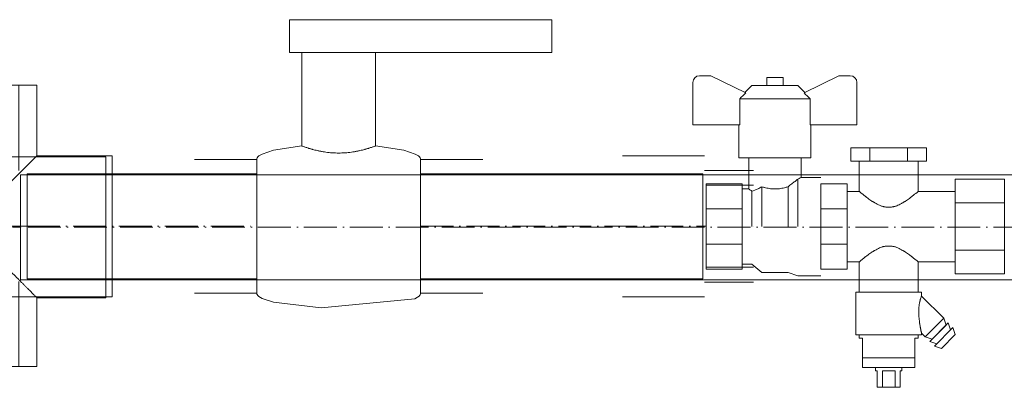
# Model space of a CAD drawing. Header units: metres. Extents: x -54598 to 1827199, y -329446 to -256744.
# Tile 205 of 256: x 149906 to 151108, y -268650 to -268201. Entities that reach past the tile are written whole.
import ezdxf

# ---------------------------------------------------------------- set-up
doc = ezdxf.new("R2010")
doc.units = ezdxf.units.M
doc.linetypes.add('ADSK_Осевая', pattern=[14, 10, -2, 0, -2])
for name, color, linetype, lineweight in [('M-EQPM', 7, 'Continuous', 20), ('P-PIPE', 7, 'Continuous', 20), ('P-PIPE-CNTR', 7, 'ADSK_Осевая', 20)]:
    doc.layers.add(name, color=color, linetype=linetype, lineweight=lineweight)

# ---------------------------------------------------------------- blocks, each defined once
blk = doc.blocks.new('Reflex_Fillsoft_II - Reflex Fillsoft II-543100-Разрез 4')
at = {"layer": 'M-EQPM', "color": 150}
for p, q in [((1585.57, 1146.19), (1582.07, 1146.19)), ((1596.17, 1140.95), (1585.57, 1146.19)), ((1602.57, 1145.69), (1602.57, 1143.19)), ((1602.57, 1145.69), (1607.57, 1145.69)), ((1607.57, 1145.69), (1602.57, 1145.69)), ((1607.57, 1143.19), (1607.57, 1145.69)), ((1624.57, 1146.19), (1613.96, 1140.95)), ((1628.07, 1146.19), (1624.57, 1146.19)), ((1580.07, 1144.19), (1580.07, 1131.19)), ((1598.07, 1143.19), (1595.94, 1141.07)), ((1598.07, 1143.19), (1612.07, 1143.19)), ((1612.07, 1143.19), (1598.07, 1143.19)), ((1602.57, 1143.19), (1607.57, 1143.19)), ((1607.57, 1143.19), (1602.57, 1143.19)), ((1614.19, 1141.07), (1612.07, 1143.19)), ((1630.07, 1131.19), (1630.07, 1144.19)), ((1594.35, 1139.19), (1615.78, 1139.19)), ((1594.35, 1139.19), (1594.35, 1131.19)), ((1594.35, 1131.19), (1594.35, 1139.19)), ((1615.78, 1139.19), (1594.35, 1139.19)), ((1615.78, 1131.19), (1615.78, 1139.19)), ((1615.78, 1139.19), (1615.78, 1131.19)), ((1580.07, 1131.19), (1594.35, 1131.19)), ((1594.07, 1131.19), (1594.07, 1121.19)), ((1594.35, 1131.19), (1594.07, 1131.19)), ((1594.07, 1131.19), (1594.35, 1131.19)), ((1616.07, 1131.19), (1615.78, 1131.19)), ((1615.78, 1131.19), (1616.07, 1131.19)), ((1615.78, 1131.19), (1630.07, 1131.19)), ((1616.07, 1121.19), (1616.07, 1131.19)), ((1628.25, 1124.19), (1634.02, 1124.19)), ((1628.25, 1120.19), (1628.25, 1124.19)), ((1634.02, 1124.19), (1645.57, 1124.19)), ((1634.02, 1120.19), (1634.02, 1124.19)), ((1634.02, 1120.19), (1634.02, 1124.19)), ((1645.57, 1124.19), (1651.34, 1124.19)), ((1645.57, 1120.19), (1645.57, 1124.19)), ((1645.57, 1120.19), (1645.57, 1124.19)), ((1651.34, 1124.19), (1651.34, 1120.19)), ((1616.07, 1121.19), (1594.07, 1121.19)), ((1594.07, 1121.19), (1616.07, 1121.19)), ((1597.07, 1121.19), (1597.07, 1111.69)), ((1597.07, 1121.19), (1613.07, 1121.19)), ((1613.07, 1121.19), (1597.07, 1121.19)), ((1613.07, 1115.19), (1613.07, 1121.19)), ((1634.02, 1120.19), (1628.25, 1120.19)), ((1630.8, 1120.19), (1630.8, 1110.94)), ((1648.8, 1120.19), (1630.8, 1120.19)), ((1630.8, 1120.19), (1648.8, 1120.19)), ((1645.57, 1120.19), (1634.02, 1120.19)), ((1651.34, 1120.19), (1645.57, 1120.19)), ((1648.8, 1110.94), (1648.8, 1120.19)), ((1612.07, 1100.19), (1612.07, 1114.68)), ((1612.07, 1114.68), (1612.07, 1100.19)), ((1619.07, 1115.19), (1613.07, 1115.19)), ((1660.07, 1107.41), (1660.07, 1114.62)), ((1660.07, 1114.62), (1675.07, 1114.62)), ((1675.07, 1114.62), (1675.07, 1107.41)), ((1584.07, 1105.58), (1584.07, 1113.19)), ((1595.07, 1113.19), (1584.07, 1113.19)), ((1595.07, 1113.19), (1595.07, 1105.58)), ((1597.07, 1111.69), (1595.07, 1111.69)), ((1601.07, 1112.36), (1601.07, 1100.19)), ((1601.07, 1100.19), (1601.07, 1112.36)), ((1609.07, 1100.19), (1609.07, 1112.36)), ((1609.07, 1112.36), (1609.07, 1100.19)), ((1619.07, 1105.58), (1619.07, 1113.19)), ((1627.07, 1113.19), (1619.07, 1113.19)), ((1627.07, 1113.19), (1627.07, 1105.58)), ((1598.07, 1111.02), (1598.07, 1100.19)), ((1598.07, 1100.19), (1598.07, 1111.02)), ((1630.8, 1110.94), (1627.07, 1110.94)), ((1660.07, 1110.94), (1648.8, 1110.94)), ((1584.07, 1094.81), (1584.07, 1105.58)), ((1584.07, 1105.58), (1595.07, 1105.58)), ((1595.07, 1105.58), (1584.07, 1105.58)), ((1595.07, 1105.58), (1595.07, 1094.81)), ((1619.07, 1094.81), (1619.07, 1105.58)), ((1619.07, 1105.58), (1627.07, 1105.58)), ((1627.07, 1105.58), (1619.07, 1105.58)), ((1627.07, 1105.58), (1627.07, 1094.81)), ((1660.07, 1092.97), (1660.07, 1107.41)), ((1675.07, 1107.41), (1660.07, 1107.41)), ((1675.07, 1107.41), (1660.07, 1107.41)), ((1675.07, 1107.41), (1675.07, 1092.97)), ((1595.07, 1100.19), (1595.07, 1100.19)), ((1595.07, 1100.19), (1595.07, 1100.19)), ((1598.07, 1100.19), (1598.07, 1100.19)), ((1601.07, 1100.19), (1601.07, 1100.19)), ((1609.07, 1100.19), (1609.07, 1100.19)), ((1612.07, 1100.19), (1612.07, 1100.19)), ((1619.07, 1100.19), (1619.07, 1100.19)), ((1619.07, 1100.19), (1619.07, 1100.19)), ((1627.07, 1100.19), (1627.07, 1100.19)), ((1627.07, 1100.19), (1627.07, 1100.19)), ((1660.07, 1100.19), (1660.07, 1100.19)), ((1660.07, 1100.19), (1660.07, 1100.19)), ((1675.07, 1100.19), (1675.07, 1100.19)), ((1675.07, 1100.19), (1675.07, 1100.19)), ((1584.07, 1087.19), (1584.07, 1094.81)), ((1595.07, 1094.81), (1584.07, 1094.81)), ((1595.07, 1094.81), (1584.07, 1094.81)), ((1595.07, 1094.81), (1595.07, 1087.19)), ((1619.07, 1087.19), (1619.07, 1094.81)), ((1627.07, 1094.81), (1619.07, 1094.81)), ((1627.07, 1094.81), (1619.07, 1094.81)), ((1627.07, 1094.81), (1627.07, 1087.19)), ((1660.07, 1085.76), (1660.07, 1092.97)), ((1675.07, 1092.97), (1660.07, 1092.97)), ((1675.07, 1092.97), (1660.07, 1092.97)), ((1675.07, 1092.97), (1675.07, 1085.76)), ((1595.07, 1088.69), (1598.07, 1088.69)), ((1598.07, 1088.69), (1601.07, 1086.19)), ((1627.07, 1089.44), (1630.8, 1089.44)), ((1630.8, 1089.44), (1630.8, 1080.19)), ((1648.8, 1080.19), (1648.8, 1089.44)), ((1648.8, 1089.44), (1660.07, 1089.44)), ((1595.07, 1087.19), (1584.07, 1087.19)), ((1601.07, 1086.19), (1609.07, 1086.19)), ((1609.07, 1086.19), (1612.07, 1085.19)), ((1612.07, 1085.19), (1619.07, 1085.19)), ((1627.07, 1087.19), (1619.07, 1087.19)), ((1675.07, 1085.76), (1660.07, 1085.76)), ((1629.8, 1080.19), (1629.8, 1067.19)), ((1629.8, 1080.19), (1649.8, 1080.19)), ((1649.8, 1080.19), (1629.8, 1080.19)), ((1630.8, 1080.19), (1648.8, 1080.19)), ((1648.8, 1080.19), (1630.8, 1080.19)), ((1649.8, 1079.02), (1649.8, 1080.19)), ((1656.56, 1072.25), (1649.8, 1079.02)), ((1650.91, 1066.6), (1656.56, 1072.25)), ((1656.56, 1072.25), (1650.91, 1066.6)), ((1652.32, 1065.18), (1657.98, 1070.84)), ((1657.98, 1070.84), (1652.32, 1065.18)), ((1653.03, 1065.89), (1657.27, 1070.13)), ((1657.27, 1070.13), (1653.03, 1065.89)), ((1657.27, 1070.13), (1656.56, 1072.25)), ((1658.68, 1068.72), (1657.98, 1070.84)), ((1629.8, 1067.19), (1649.8, 1067.19)), ((1649.8, 1067.19), (1629.8, 1067.19)), ((1630.8, 1067.19), (1630.8, 1066.19)), ((1630.8, 1067.19), (1648.8, 1067.19)), ((1648.8, 1067.19), (1630.8, 1067.19)), ((1648.8, 1066.19), (1648.8, 1067.19)), ((1649.8, 1067.19), (1649.8, 1067.7)), ((1649.8, 1067.7), (1650.91, 1066.6)), ((1650.91, 1066.6), (1653.03, 1065.89)), ((1653.73, 1063.77), (1659.39, 1069.42)), ((1659.39, 1069.42), (1653.73, 1063.77)), ((1654.44, 1064.47), (1658.68, 1068.72)), ((1658.68, 1068.72), (1654.44, 1064.47)), ((1655.86, 1063.06), (1660.1, 1067.3)), ((1660.1, 1067.3), (1655.86, 1063.06)), ((1660.1, 1067.3), (1659.39, 1069.42)), ((1630.8, 1066.19), (1631.8, 1066.19)), ((1631.8, 1066.19), (1630.8, 1066.19)), ((1631.8, 1066.19), (1631.8, 1060.19)), ((1631.8, 1060.19), (1631.8, 1066.19)), ((1647.8, 1060.19), (1647.8, 1066.19)), ((1647.8, 1066.19), (1648.8, 1066.19)), ((1648.8, 1066.19), (1647.8, 1066.19)), ((1647.8, 1066.19), (1647.8, 1060.19)), ((1652.32, 1065.18), (1654.44, 1064.47)), ((1653.73, 1063.77), (1655.86, 1063.06)), ((1631.8, 1060.19), (1631.8, 1057.19)), ((1631.8, 1060.19), (1647.8, 1060.19)), ((1647.8, 1060.19), (1631.8, 1060.19)), ((1631.8, 1060.19), (1647.8, 1060.19)), ((1647.8, 1060.19), (1631.8, 1060.19)), ((1647.8, 1057.19), (1647.8, 1060.19)), ((1631.8, 1057.19), (1647.8, 1057.19)), ((1647.8, 1057.19), (1631.8, 1057.19)), ((1635.8, 1057.19), (1635.8, 1056.19)), ((1635.8, 1057.19), (1643.8, 1057.19)), ((1643.8, 1057.19), (1635.8, 1057.19)), ((1635.8, 1056.19), (1636.3, 1056.19)), ((1636.3, 1056.19), (1635.8, 1056.19)), ((1636.3, 1056.19), (1636.3, 1051.19)), ((1636.3, 1051.19), (1636.3, 1056.19)), ((1637.86, 1051.19), (1637.86, 1056.19)), ((1637.86, 1056.19), (1641.73, 1056.19)), ((1641.73, 1056.19), (1637.86, 1056.19)), ((1637.86, 1056.19), (1637.86, 1051.19)), ((1637.86, 1056.19), (1641.73, 1056.19)), ((1641.73, 1056.19), (1641.73, 1051.19)), ((1641.73, 1051.19), (1641.73, 1056.19)), ((1643.3, 1051.19), (1643.3, 1056.19)), ((1643.3, 1056.19), (1643.8, 1056.19)), ((1643.8, 1056.19), (1643.3, 1056.19)), ((1643.3, 1056.19), (1643.3, 1051.19)), ((1643.8, 1056.19), (1643.8, 1057.19)), ((1636.3, 1051.19), (1637.86, 1051.19)), ((1637.86, 1051.19), (1636.3, 1051.19)), ((1641.73, 1051.19), (1637.86, 1051.19)), ((1641.73, 1051.19), (1643.3, 1051.19)), ((1643.3, 1051.19), (1641.73, 1051.19))]:
    blk.add_line(p, q, dxfattribs=at)
for centre, radius, start, end in [((1582.07, 1144.19), 2, 90, 180), ((1628.07, 1144.19), 2, 360, 90), ((1904.07, 821.31), 443.81, 133.927, 134.2539), ((1904.07, 821.31), 443.81, 133.927, 134.2539), ((1306.07, 821.31), 443.81, 45.7461, 46.073), ((1306.07, 821.31), 443.81, 45.7461, 46.073)]:
    blk.add_arc(centre, radius, start, end, dxfattribs=at)
for points in [[(1595.94, 1141.07), (1595.94, 1141.07), (1595.98, 1141.05), (1596.1, 1140.99), (1596.17, 1140.95)], [(1596.17, 1140.95), (1596.1, 1140.99), (1595.98, 1141.05), (1595.94, 1141.07), (1595.94, 1141.07)], [(1613.96, 1140.95), (1614.04, 1140.99), (1614.15, 1141.05), (1614.19, 1141.07), (1614.19, 1141.07)], [(1614.19, 1141.07), (1614.19, 1141.07), (1614.15, 1141.05), (1614.04, 1140.99), (1613.96, 1140.95)], [(1612.07, 1114.68), (1611.82, 1114.47), (1611.25, 1114.02), (1610.24, 1113.21), (1609.47, 1112.65), (1609.07, 1112.36)], [(1609.07, 1112.36), (1609.47, 1112.65), (1610.24, 1113.21), (1611.25, 1114.02), (1611.82, 1114.47), (1612.07, 1114.68)], [(1612.07, 1114.68), (1612.4, 1114.84), (1612.89, 1115.09), (1613.06, 1115.19), (1613.07, 1115.19)], [(1613.07, 1115.19), (1613.06, 1115.19), (1612.89, 1115.09), (1612.4, 1114.84), (1612.07, 1114.68)], [(1598.07, 1111.02), (1597.74, 1111.23), (1597.25, 1111.56), (1597.07, 1111.69), (1597.07, 1111.69)], [(1597.07, 1111.69), (1597.07, 1111.69), (1597.25, 1111.56), (1597.74, 1111.23), (1598.07, 1111.02)], [(1598.07, 1111.02), (1598.31, 1111.07), (1598.88, 1111.24), (1599.92, 1111.68), (1600.68, 1112.11), (1601.07, 1112.36)], [(1601.07, 1112.36), (1600.68, 1112.11), (1599.92, 1111.68), (1598.88, 1111.24), (1598.31, 1111.07), (1598.07, 1111.02)]]:
    blk.add_open_spline(points, degree=3, dxfattribs=at)
for points, knots in [([(1601.07, 1112.36), (1601.55, 1112.2), (1602.55, 1111.92), (1604.07, 1111.69), (1605.29, 1111.67), (1606.13, 1111.72), (1607.38, 1111.88), (1608.35, 1112.12), (1609.07, 1112.36)], [0, 0, 0, 0, 0.2, 0.4, 0.55, 0.625, 0.7, 1, 1, 1, 1]), ([(1609.07, 1112.36), (1608.59, 1112.2), (1607.59, 1111.92), (1606.07, 1111.69), (1604.85, 1111.67), (1604.01, 1111.72), (1602.75, 1111.87), (1601.79, 1112.12), (1601.07, 1112.36)], [0, 0, 0, 0, 0.2, 0.4, 0.55, 0.625, 0.7, 1, 1, 1, 1]), ([(1630.8, 1110.94), (1630.8, 1110.92), (1630.88, 1110.84), (1631.13, 1110.64), (1631.39, 1110.45), (1631.71, 1110.2), (1632.08, 1109.89), (1632.44, 1109.6), (1632.71, 1109.39), (1632.87, 1109.27), (1632.99, 1109.18), (1633.12, 1109.09), (1633.29, 1108.97), (1633.59, 1108.74), (1634.04, 1108.4), (1634.53, 1108.06), (1634.89, 1107.83), (1635.1, 1107.71), (1635.26, 1107.61), (1635.43, 1107.52), (1635.65, 1107.4), (1636.05, 1107.17), (1636.63, 1106.85), (1637.24, 1106.57), (1637.75, 1106.39), (1638.08, 1106.31), (1638.34, 1106.26), (1638.61, 1106.21), (1639.09, 1106.15), (1639.8, 1106.12), (1640.5, 1106.15), (1640.98, 1106.21), (1641.25, 1106.26), (1641.52, 1106.31), (1641.84, 1106.39), (1642.35, 1106.57), (1642.96, 1106.85), (1643.55, 1107.17), (1643.94, 1107.4), (1644.17, 1107.52), (1644.33, 1107.61), (1644.49, 1107.71), (1644.7, 1107.83), (1645.06, 1108.06), (1645.55, 1108.4), (1646, 1108.74), (1646.31, 1108.97), (1646.48, 1109.09), (1646.6, 1109.18), (1646.72, 1109.27), (1646.88, 1109.39), (1647.15, 1109.6), (1647.51, 1109.88), (1647.89, 1110.2), (1648.2, 1110.45), (1648.46, 1110.64), (1648.72, 1110.84), (1648.8, 1110.92), (1648.8, 1110.94)], [0, 0, 0, 0, 0.055556, 0.083333, 0.111111, 0.138889, 0.166667, 0.194444, 0.208333, 0.215278, 0.222222, 0.229167, 0.236111, 0.25, 0.277778, 0.305556, 0.319444, 0.326389, 0.333333, 0.340278, 0.347222, 0.361111, 0.388889, 0.416667, 0.430556, 0.444444, 0.451389, 0.458333, 0.472222, 0.5, 0.527778, 0.541667, 0.548611, 0.555556, 0.569444, 0.583333, 0.611111, 0.638889, 0.652778, 0.659722, 0.666667, 0.673611, 0.680556, 0.694444, 0.722222, 0.75, 0.763889, 0.770833, 0.777778, 0.784722, 0.791667, 0.805556, 0.833333, 0.861111, 0.888889, 0.916667, 0.944444, 1, 1, 1, 1]), ([(1648.8, 1110.94), (1648.8, 1110.92), (1648.72, 1110.84), (1648.46, 1110.64), (1648.2, 1110.45), (1647.89, 1110.2), (1647.51, 1109.88), (1647.15, 1109.6), (1646.88, 1109.39), (1646.72, 1109.27), (1646.6, 1109.18), (1646.48, 1109.09), (1646.31, 1108.97), (1646, 1108.74), (1645.55, 1108.4), (1645.06, 1108.06), (1644.7, 1107.83), (1644.49, 1107.71), (1644.33, 1107.61), (1644.17, 1107.52), (1643.94, 1107.4), (1643.55, 1107.17), (1642.96, 1106.85), (1642.35, 1106.57), (1641.84, 1106.39), (1641.52, 1106.31), (1641.25, 1106.26), (1640.98, 1106.21), (1640.5, 1106.15), (1639.8, 1106.12), (1639.09, 1106.15), (1638.61, 1106.21), (1638.34, 1106.26), (1638.08, 1106.31), (1637.75, 1106.39), (1637.24, 1106.57), (1636.63, 1106.85), (1636.05, 1107.17), (1635.65, 1107.4), (1635.43, 1107.52), (1635.26, 1107.61), (1635.1, 1107.71), (1634.89, 1107.83), (1634.53, 1108.06), (1634.04, 1108.4), (1633.59, 1108.74), (1633.29, 1108.97), (1633.12, 1109.09), (1632.99, 1109.18), (1632.87, 1109.27), (1632.71, 1109.39), (1632.44, 1109.6), (1632.08, 1109.89), (1631.71, 1110.2), (1631.39, 1110.45), (1631.13, 1110.64), (1630.88, 1110.84), (1630.8, 1110.92), (1630.8, 1110.94)], [0, 0, 0, 0, 0.055556, 0.083333, 0.111111, 0.138889, 0.166667, 0.194444, 0.208333, 0.215278, 0.222222, 0.229167, 0.236111, 0.25, 0.277778, 0.305556, 0.319444, 0.326389, 0.333333, 0.340278, 0.347222, 0.361111, 0.388889, 0.416667, 0.430556, 0.444444, 0.451389, 0.458333, 0.472222, 0.5, 0.527778, 0.541667, 0.548611, 0.555556, 0.569444, 0.583333, 0.611111, 0.638889, 0.652778, 0.659722, 0.666667, 0.673611, 0.680556, 0.694444, 0.722222, 0.75, 0.763889, 0.770833, 0.777778, 0.784722, 0.791667, 0.805556, 0.833333, 0.861111, 0.888889, 0.916667, 0.944444, 1, 1, 1, 1]), ([(1648.8, 1089.44), (1648.8, 1089.46), (1648.72, 1089.54), (1648.46, 1089.74), (1648.2, 1089.93), (1647.89, 1090.18), (1647.51, 1090.5), (1647.15, 1090.78), (1646.88, 1090.99), (1646.72, 1091.11), (1646.6, 1091.2), (1646.48, 1091.29), (1646.31, 1091.41), (1646, 1091.64), (1645.55, 1091.98), (1645.06, 1092.32), (1644.7, 1092.55), (1644.49, 1092.68), (1644.33, 1092.77), (1644.17, 1092.86), (1643.94, 1092.98), (1643.55, 1093.21), (1642.96, 1093.53), (1642.35, 1093.81), (1641.84, 1093.99), (1641.52, 1094.07), (1641.25, 1094.12), (1640.98, 1094.17), (1640.5, 1094.23), (1639.8, 1094.26), (1639.09, 1094.23), (1638.61, 1094.17), (1638.34, 1094.12), (1638.08, 1094.07), (1637.75, 1093.99), (1637.24, 1093.81), (1636.63, 1093.53), (1636.05, 1093.21), (1635.65, 1092.98), (1635.43, 1092.86), (1635.26, 1092.77), (1635.1, 1092.68), (1634.89, 1092.55), (1634.53, 1092.32), (1634.04, 1091.98), (1633.59, 1091.64), (1633.29, 1091.41), (1633.12, 1091.29), (1632.99, 1091.2), (1632.87, 1091.11), (1632.71, 1090.99), (1632.44, 1090.78), (1632.08, 1090.5), (1631.71, 1090.18), (1631.39, 1089.93), (1631.13, 1089.74), (1630.88, 1089.54), (1630.8, 1089.46), (1630.8, 1089.44)], [0, 0, 0, 0, 0.055556, 0.083333, 0.111111, 0.138889, 0.166667, 0.194444, 0.208333, 0.215278, 0.222222, 0.229167, 0.236111, 0.25, 0.277778, 0.305556, 0.319444, 0.326389, 0.333333, 0.340278, 0.347222, 0.361111, 0.388889, 0.416667, 0.430556, 0.444444, 0.451389, 0.458333, 0.472222, 0.5, 0.527778, 0.541667, 0.548611, 0.555556, 0.569444, 0.583333, 0.611111, 0.638889, 0.652778, 0.659722, 0.666667, 0.673611, 0.680556, 0.694444, 0.722222, 0.75, 0.763889, 0.770833, 0.777778, 0.784722, 0.791667, 0.805556, 0.833333, 0.861111, 0.888889, 0.916667, 0.944444, 1, 1, 1, 1]), ([(1630.8, 1089.44), (1630.8, 1089.46), (1630.88, 1089.54), (1631.13, 1089.74), (1631.39, 1089.93), (1631.71, 1090.18), (1632.08, 1090.5), (1632.44, 1090.78), (1632.71, 1090.99), (1632.87, 1091.11), (1632.99, 1091.2), (1633.12, 1091.29), (1633.29, 1091.41), (1633.59, 1091.64), (1634.04, 1091.98), (1634.53, 1092.32), (1634.89, 1092.55), (1635.1, 1092.68), (1635.26, 1092.77), (1635.43, 1092.86), (1635.65, 1092.98), (1636.05, 1093.21), (1636.63, 1093.53), (1637.24, 1093.81), (1637.75, 1093.99), (1638.08, 1094.07), (1638.34, 1094.12), (1638.61, 1094.17), (1639.09, 1094.23), (1639.8, 1094.26), (1640.5, 1094.23), (1640.98, 1094.17), (1641.25, 1094.12), (1641.52, 1094.07), (1641.84, 1093.99), (1642.35, 1093.81), (1642.96, 1093.53), (1643.55, 1093.21), (1643.94, 1092.98), (1644.17, 1092.86), (1644.33, 1092.77), (1644.49, 1092.68), (1644.7, 1092.55), (1645.06, 1092.32), (1645.55, 1091.98), (1646, 1091.64), (1646.31, 1091.41), (1646.48, 1091.29), (1646.6, 1091.2), (1646.72, 1091.11), (1646.88, 1090.99), (1647.15, 1090.78), (1647.51, 1090.5), (1647.89, 1090.18), (1648.2, 1089.93), (1648.46, 1089.74), (1648.72, 1089.54), (1648.8, 1089.46), (1648.8, 1089.44)], [0, 0, 0, 0, 0.055556, 0.083333, 0.111111, 0.138889, 0.166667, 0.194444, 0.208333, 0.215278, 0.222222, 0.229167, 0.236111, 0.25, 0.277778, 0.305556, 0.319444, 0.326389, 0.333333, 0.340278, 0.347222, 0.361111, 0.388889, 0.416667, 0.430556, 0.444444, 0.451389, 0.458333, 0.472222, 0.5, 0.527778, 0.541667, 0.548611, 0.555556, 0.569444, 0.583333, 0.611111, 0.638889, 0.652778, 0.659722, 0.666667, 0.673611, 0.680556, 0.694444, 0.722222, 0.75, 0.763889, 0.770833, 0.777778, 0.784722, 0.791667, 0.805556, 0.833333, 0.861111, 0.888889, 0.916667, 0.944444, 1, 1, 1, 1]), ([(1649.8, 1067.7), (1649.8, 1067.74), (1649.78, 1067.85), (1649.73, 1068.04), (1649.7, 1068.18), (1649.67, 1068.29), (1649.64, 1068.41), (1649.61, 1068.6), (1649.55, 1068.86), (1649.5, 1069.15), (1649.46, 1069.38), (1649.43, 1069.55), (1649.39, 1069.73), (1649.35, 1069.97), (1649.3, 1070.29), (1649.24, 1070.68), (1649.17, 1071.21), (1649.09, 1071.89), (1649.02, 1072.58), (1648.99, 1073.14), (1648.97, 1073.57), (1648.96, 1074), (1648.96, 1074.43), (1648.97, 1074.85), (1648.99, 1075.28), (1649.03, 1075.71), (1649.06, 1076.05), (1649.1, 1076.31), (1649.14, 1076.58), (1649.19, 1076.9), (1649.27, 1077.28), (1649.35, 1077.61), (1649.43, 1077.92), (1649.54, 1078.3), (1649.64, 1078.61), (1649.72, 1078.81), (1649.78, 1078.96), (1649.8, 1079.01), (1649.8, 1079.02)], [0, 0, 0, 0, 0.055556, 0.083333, 0.097222, 0.111111, 0.125, 0.138889, 0.166667, 0.194444, 0.208333, 0.222222, 0.236111, 0.25, 0.277778, 0.305556, 0.333333, 0.388889, 0.444444, 0.472222, 0.5, 0.527778, 0.555556, 0.583333, 0.611111, 0.638889, 0.666667, 0.680556, 0.694444, 0.722222, 0.75, 0.777778, 0.805556, 0.833333, 0.888889, 0.916667, 0.944444, 1, 1, 1, 1]), ([(1649.8, 1079.02), (1649.8, 1079.01), (1649.78, 1078.96), (1649.72, 1078.81), (1649.64, 1078.61), (1649.54, 1078.3), (1649.44, 1077.97), (1649.39, 1077.77), (1649.31, 1077.46), (1649.22, 1077.04), (1649.14, 1076.58), (1649.1, 1076.31), (1649.06, 1076.05), (1649.03, 1075.71), (1648.99, 1075.28), (1648.97, 1074.85), (1648.96, 1074.43), (1648.96, 1074), (1648.97, 1073.43), (1649.01, 1072.72), (1649.09, 1071.89), (1649.18, 1071.14), (1649.27, 1070.48), (1649.35, 1070), (1649.41, 1069.64), (1649.48, 1069.29), (1649.55, 1068.85), (1649.63, 1068.49), (1649.68, 1068.24), (1649.73, 1068.03), (1649.78, 1067.83), (1649.8, 1067.73), (1649.8, 1067.7)], [0, 0, 0, 0, 0.055556, 0.083333, 0.111111, 0.166667, 0.194444, 0.208333, 0.222222, 0.277778, 0.305556, 0.319444, 0.333333, 0.361111, 0.388889, 0.416667, 0.444444, 0.472222, 0.5, 0.555556, 0.611111, 0.666667, 0.708333, 0.75, 0.770833, 0.791667, 0.833333, 0.875, 0.890625, 0.916667, 0.958333, 1, 1, 1, 1])]:
    blk.add_open_spline(points, degree=3, knots=knots, dxfattribs=at)
blk = doc.blocks.new('ADSK_Полипропилен_Муфта переходная - Переходной-675117-Разрез 4')
at = {"layer": 'P-PIPE', "color": 150}
for p, q in [((1583.57, 1121.79), (1558.57, 1121.79)), ((1583.07, 1116.29), (1558.57, 1116.29)), ((1598.57, 1117.29), (1583.57, 1117.29)), ((1598.57, 1112.79), (1584.07, 1112.79)), ((1558.57, 1100.29), (1558.57, 1100.29)), ((1558.57, 1100.29), (1558.57, 1100.29)), ((1558.57, 1100.29), (1558.57, 1100.29)), ((1558.57, 1100.29), (1558.57, 1100.29)), ((1583.07, 1100.29), (1583.07, 1100.29)), ((1583.07, 1100.29), (1583.07, 1100.29)), ((1583.57, 1100.29), (1583.57, 1100.29)), ((1583.57, 1100.29), (1583.57, 1100.29)), ((1583.57, 1100.29), (1583.57, 1100.29)), ((1583.57, 1100.29), (1583.57, 1100.29)), ((1584.07, 1100.29), (1584.07, 1100.29)), ((1584.07, 1100.29), (1584.07, 1100.29)), ((1598.57, 1100.29), (1598.57, 1100.29)), ((1598.57, 1100.29), (1598.57, 1100.29)), ((1598.57, 1100.29), (1598.57, 1100.29)), ((1598.57, 1100.29), (1598.57, 1100.29)), ((1584.07, 1087.79), (1598.57, 1087.79)), ((1558.57, 1084.29), (1583.07, 1084.29)), ((1583.57, 1083.29), (1598.57, 1083.29)), ((1558.57, 1078.79), (1583.57, 1078.79))]:
    blk.add_line(p, q, dxfattribs=at)
blk = doc.blocks.new('ADSK_Полипропилен_Тройник - Универсальный-675123-Разрез 4')
at = {"layer": 'P-PIPE', "color": 150}
for p, q in [((2191.9, 1143.29), (2191.9, 1121.79)), ((2234.9, 1143.29), (2191.9, 1143.29)), ((2191.9, 1143.29), (2234.9, 1143.29)), ((2197.4, 1143.29), (2197.4, 1117.29)), ((2213.4, 1143.29), (2197.4, 1143.29)), ((2197.4, 1143.29), (2213.4, 1143.29)), ((2229.4, 1143.29), (2213.4, 1143.29)), ((2213.4, 1143.29), (2229.4, 1143.29)), ((2229.4, 1117.29), (2229.4, 1143.29)), ((2234.9, 1121.79), (2234.9, 1143.29)), ((2191.9, 1121.79), (2168.9, 1121.79)), ((2168.9, 1121.79), (2168.9, 1078.79)), ((2168.9, 1078.79), (2168.9, 1121.79)), ((2257.9, 1121.79), (2234.9, 1121.79)), ((2257.9, 1078.79), (2257.9, 1121.79)), ((2257.9, 1121.79), (2257.9, 1078.79)), ((2191.9, 1116.29), (2168.9, 1116.29)), ((2168.9, 1084.29), (2168.9, 1116.29)), ((2168.9, 1116.29), (2168.9, 1084.29)), ((2194.9, 1116.29), (2191.9, 1116.29)), ((2194.9, 1111.96), (2194.9, 1116.29)), ((2194.9, 1116.29), (2194.9, 1111.96)), ((2213.4, 1117.29), (2213.4, 1117.29)), ((2213.4, 1117.29), (2213.4, 1117.29)), ((2257.9, 1116.29), (2231.9, 1116.29)), ((2231.9, 1116.29), (2231.9, 1084.29)), ((2231.9, 1084.29), (2231.9, 1116.29)), ((2257.9, 1116.29), (2257.9, 1084.29)), ((2257.9, 1084.29), (2257.9, 1116.29)), ((2194.9, 1111.96), (2194.9, 1084.29)), ((2194.9, 1084.29), (2194.9, 1111.96)), ((2168.9, 1084.29), (2194.9, 1084.29)), ((2231.9, 1084.29), (2257.9, 1084.29)), ((2168.9, 1078.79), (2194.9, 1078.79)), ((2194.9, 1078.79), (2231.9, 1078.79)), ((2231.9, 1078.79), (2257.9, 1078.79))]:
    blk.add_line(p, q, dxfattribs=at)
for points in [[(2191.9, 1121.79), (2191.9, 1121.78), (2192.15, 1121.55), (2193.22, 1120.47), (2194.29, 1119.42), (2194.9, 1118.79)], [(2194.9, 1118.79), (2194.29, 1119.42), (2193.22, 1120.47), (2192.15, 1121.55), (2191.9, 1121.78), (2191.9, 1121.79)], [(2231.9, 1118.79), (2232.51, 1119.42), (2233.58, 1120.47), (2234.65, 1121.55), (2234.9, 1121.78), (2234.9, 1121.79)], [(2234.9, 1121.79), (2234.9, 1121.78), (2234.65, 1121.55), (2233.58, 1120.47), (2232.51, 1119.42), (2231.9, 1118.79)], [(2194.9, 1118.79), (2195.13, 1118.56), (2195.62, 1118.08), (2196.13, 1117.56), (2196.4, 1117.29)], [(2196.4, 1117.29), (2196.13, 1117.56), (2195.62, 1118.08), (2195.13, 1118.56), (2194.9, 1118.79)], [(2230.4, 1117.29), (2230.67, 1117.56), (2231.18, 1118.08), (2231.67, 1118.56), (2231.9, 1118.79)], [(2231.9, 1118.79), (2231.67, 1118.56), (2231.18, 1118.08), (2230.67, 1117.56), (2230.4, 1117.29)]]:
    blk.add_open_spline(points, degree=3, dxfattribs=at)
for points in [[(2196.4, 1117.29), (2197.57, 1116.17), (2199.43, 1114.26), (2201.84, 1111.85), (2203.27, 1110.43), (2204.35, 1109.34), (2205.45, 1108.24), (2206.94, 1106.76), (2209.57, 1104.13), (2211.86, 1101.81), (2213.4, 1100.29)], [(2213.4, 1100.29), (2211.86, 1101.81), (2209.57, 1104.13), (2206.94, 1106.76), (2205.45, 1108.24), (2204.35, 1109.34), (2203.27, 1110.43), (2201.84, 1111.85), (2199.43, 1114.26), (2197.57, 1116.17), (2196.4, 1117.29)], [(2213.4, 1100.29), (2214.94, 1101.81), (2217.23, 1104.13), (2219.86, 1106.76), (2221.35, 1108.24), (2222.45, 1109.34), (2223.53, 1110.43), (2224.96, 1111.85), (2227.37, 1114.26), (2229.23, 1116.17), (2230.4, 1117.29)], [(2230.4, 1117.29), (2229.23, 1116.17), (2227.37, 1114.26), (2224.96, 1111.85), (2223.53, 1110.43), (2222.45, 1109.34), (2221.35, 1108.24), (2219.86, 1106.76), (2217.23, 1104.13), (2214.94, 1101.81), (2213.4, 1100.29)]]:
    blk.add_open_spline(points, degree=3, knots=[0, 0, 0, 0, 0.25, 0.375, 0.4375, 0.5, 0.5625, 0.625, 0.75, 1, 1, 1, 1], dxfattribs=at)
blk = doc.blocks.new('ADSK_Полипропилен_Отвод - Универсальный-V4-Разрез 4')
at = {"layer": 'P-PIPE'}
for p, q in [((1400.91, 1121.5), (1358.41, 1121.5)), ((1400.91, 1121.5), (1400.91, 1078.5)), ((1400.91, 1078.5), (1400.91, 1121.5)), ((1400.91, 1116), (1374.91, 1116)), ((1336.91, 1100), (1336.91, 1057.5)), ((1374.91, 1100), (1374.91, 1100)), ((1374.91, 1100), (1374.91, 1100)), ((1400.91, 1100), (1400.91, 1100)), ((1400.91, 1100), (1400.91, 1100)), ((1342.41, 1083.5), (1342.41, 1057.5)), ((1358.41, 1083.5), (1358.41, 1083.5)), ((1358.41, 1083.5), (1358.41, 1083.5)), ((1374.41, 1057.5), (1374.41, 1083.5)), ((1374.91, 1084), (1400.91, 1084)), ((1379.91, 1057.5), (1379.91, 1078.5)), ((1379.91, 1078.5), (1400.91, 1078.5)), ((1379.91, 1057.5), (1336.91, 1057.5)), ((1336.91, 1057.5), (1379.91, 1057.5)), ((1358.41, 1057.5), (1358.41, 1057.5)), ((1358.41, 1057.5), (1358.41, 1057.5))]:
    blk.add_line(p, q, dxfattribs=at)
at = {"layer": 'P-PIPE', "flags": 128}
blk.add_lwpolyline([(1358.41, 1121.5), (1357.55, 1121.48), (1356.69, 1121.43), (1355.84, 1121.35), (1354.98, 1121.23), (1354.14, 1121.07), (1353.3, 1120.88), (1352.47, 1120.66), (1351.65, 1120.41), (1350.84, 1120.12), (1350.04, 1119.8), (1349.25, 1119.45), (1348.48, 1119.07), (1347.73, 1118.66), (1346.99, 1118.22), (1346.27, 1117.74), (1345.57, 1117.25), (1344.89, 1116.72), (1344.23, 1116.16), (1343.6, 1115.58), (1342.99, 1114.98), (1342.4, 1114.35), (1341.84, 1113.7), (1341.3, 1113.03), (1340.8, 1112.33), (1340.32, 1111.62), (1339.87, 1110.88), (1339.45, 1110.13), (1339.06, 1109.37), (1338.7, 1108.59), (1338.37, 1107.79), (1338.07, 1106.98), (1337.81, 1106.16), (1337.58, 1105.34), (1337.38, 1104.5), (1337.22, 1103.65), (1337.09, 1102.8), (1337, 1101.95), (1336.94, 1101.09), (1336.91, 1100.23), (1336.91, 1100)], dxfattribs=at)
at = {"layer": 'P-PIPE'}
for points, knots in [([(1358.41, 1100), (1359.61, 1098.79), (1362.03, 1096.38), (1365.01, 1093.4), (1367.33, 1091.07), (1369.04, 1089.37), (1370.42, 1087.99), (1371.5, 1086.91), (1372.29, 1086.12), (1373.06, 1085.35), (1373.8, 1084.6), (1374.53, 1083.88), (1375.22, 1083.19), (1375.89, 1082.53), (1376.52, 1081.89), (1377.11, 1081.3), (1377.65, 1080.76), (1378.15, 1080.26), (1378.75, 1079.66), (1379.35, 1079.05), (1379.8, 1078.63), (1379.91, 1078.51), (1379.91, 1078.5)], [0, 0, 0, 0, 0.125, 0.25, 0.3125, 0.375, 0.4375, 0.46875, 0.5, 0.53125, 0.5625, 0.59375, 0.625, 0.65625, 0.6875, 0.71875, 0.75, 0.78125, 0.8125, 0.875, 0.9375, 1, 1, 1, 1]), ([(1379.91, 1078.5), (1379.91, 1078.51), (1379.8, 1078.63), (1379.35, 1079.05), (1378.75, 1079.66), (1378.15, 1080.26), (1377.65, 1080.76), (1377.11, 1081.3), (1376.52, 1081.89), (1375.89, 1082.53), (1375.22, 1083.19), (1374.53, 1083.88), (1373.8, 1084.6), (1373.06, 1085.35), (1372.29, 1086.12), (1371.5, 1086.91), (1370.42, 1087.99), (1369.04, 1089.37), (1367.33, 1091.07), (1365.01, 1093.4), (1362.03, 1096.38), (1359.61, 1098.79), (1358.41, 1100)], [0, 0, 0, 0, 0.0625, 0.125, 0.1875, 0.21875, 0.25, 0.28125, 0.3125, 0.34375, 0.375, 0.40625, 0.4375, 0.46875, 0.5, 0.53125, 0.5625, 0.625, 0.6875, 0.75, 0.875, 1, 1, 1, 1])]:
    blk.add_open_spline(points, degree=3, knots=knots, dxfattribs=at)
blk = doc.blocks.new('ADSK_Кран шаровой ППР_DN20-63 - Кран шаровый ППР 32-V5-Разрез 4')
at = {"layer": 'P-PIPE', "color": 150}
for p, q in [((1456.97, 1163.29), (1456.97, 1153.29)), ((1461.97, 1163.29), (1456.97, 1163.29)), ((1456.97, 1163.29), (1461.97, 1163.29)), ((1461.97, 1163.29), (1531.97, 1163.29)), ((1531.97, 1163.29), (1536.97, 1163.29)), ((1536.97, 1163.29), (1531.97, 1163.29)), ((1536.97, 1153.29), (1536.97, 1163.29)), ((1461.97, 1153.29), (1456.97, 1153.29)), ((1456.97, 1153.29), (1461.97, 1153.29)), ((1460.72, 1153.29), (1460.72, 1124.8)), ((1483.22, 1153.29), (1460.72, 1153.29)), ((1460.72, 1153.29), (1483.22, 1153.29)), ((1531.97, 1153.29), (1461.97, 1153.29)), ((1483.22, 1124.8), (1483.22, 1153.29)), ((1531.97, 1153.29), (1536.97, 1153.29)), ((1536.97, 1153.29), (1531.97, 1153.29)), ((1446.97, 1120.69), (1427.97, 1120.69)), ((1515.97, 1120.69), (1496.97, 1120.69)), ((1446.97, 1116.29), (1427.97, 1116.29)), ((1515.97, 1116.29), (1496.97, 1116.29)), ((1427.97, 1100.29), (1427.97, 1100.29)), ((1427.97, 1100.29), (1427.97, 1100.29)), ((1427.97, 1100.29), (1427.97, 1100.29)), ((1427.97, 1100.29), (1427.97, 1100.29)), ((1446.97, 1100.29), (1446.97, 1100.29)), ((1446.97, 1100.29), (1446.97, 1100.29)), ((1446.97, 1100.29), (1446.97, 1100.29)), ((1446.97, 1100.29), (1446.97, 1100.29)), ((1496.97, 1100.29), (1496.97, 1100.29)), ((1496.97, 1100.29), (1496.97, 1100.29)), ((1496.97, 1100.29), (1496.97, 1100.29)), ((1496.97, 1100.29), (1496.97, 1100.29)), ((1515.97, 1100.29), (1515.97, 1100.29)), ((1515.97, 1100.29), (1515.97, 1100.29)), ((1515.97, 1100.29), (1515.97, 1100.29)), ((1515.97, 1100.29), (1515.97, 1100.29)), ((1427.97, 1084.29), (1446.97, 1084.29)), ((1496.97, 1084.29), (1515.97, 1084.29)), ((1427.97, 1079.89), (1446.97, 1079.89)), ((1496.97, 1079.89), (1515.97, 1079.89))]:
    blk.add_line(p, q, dxfattribs=at)
at = {"layer": 'P-PIPE', "color": 150, "flags": 128}
for points in [[(1446.97, 1120.71), (1446.99, 1120.86), (1447.03, 1121), (1447.09, 1121.15), (1447.3, 1121.43), (1447.62, 1121.73), (1448.6, 1122.33), (1452.09, 1123.48), (1460.72, 1124.8)], [(1496.97, 1120.71), (1496.96, 1120.86), (1496.92, 1121), (1496.85, 1121.15), (1496.65, 1121.43), (1496.33, 1121.73), (1495.35, 1122.33), (1491.86, 1123.48), (1483.22, 1124.8)], [(1446.97, 1100.29), (1446.97, 1114.72), (1446.97, 1120.69), (1446.97, 1114.72), (1446.97, 1100.29)], [(1496.97, 1100.29), (1496.97, 1114.72), (1496.97, 1120.69), (1496.97, 1114.72), (1496.97, 1100.29)], [(1446.97, 1100.29), (1446.97, 1085.87), (1446.97, 1079.89), (1446.97, 1085.87), (1446.97, 1100.29)], [(1496.97, 1100.29), (1496.97, 1085.87), (1496.97, 1079.89), (1496.97, 1085.87), (1496.97, 1100.29)], [(1446.97, 1079.88), (1446.99, 1079.73), (1447.03, 1079.59), (1447.09, 1079.44), (1447.3, 1079.16), (1447.62, 1078.86), (1448.6, 1078.26), (1452.09, 1077.11), (1466.6, 1075.4), (1495.19, 1078.19), (1496.05, 1078.66), (1496.5, 1079), (1496.72, 1079.25), (1496.84, 1079.42), (1496.95, 1079.69), (1496.97, 1079.88)]]:
    blk.add_lwpolyline(points, dxfattribs=at)
at = {"layer": 'P-PIPE', "color": 150}
for points in [[(1483.22, 1124.8), (1483.22, 1124.79), (1483.11, 1124.74), (1482.68, 1124.6), (1482.17, 1124.43), (1481.72, 1124.28), (1481.28, 1124.13), (1480.89, 1124.01), (1480.59, 1123.93), (1480.26, 1123.84), (1479.82, 1123.72), (1479.22, 1123.55), (1478.58, 1123.39), (1478.04, 1123.27), (1477.62, 1123.19), (1477.19, 1123.12), (1476.61, 1123.01), (1475.55, 1122.84), (1474.27, 1122.7), (1472.96, 1122.64), (1471.97, 1122.62), (1470.98, 1122.64), (1469.67, 1122.7), (1468.4, 1122.84), (1467.34, 1123.01), (1466.75, 1123.12), (1466.33, 1123.19), (1465.91, 1123.27), (1465.37, 1123.39), (1464.73, 1123.55), (1464.13, 1123.72), (1463.68, 1123.84), (1463.36, 1123.93), (1463.05, 1124.02), (1462.67, 1124.13), (1462.23, 1124.28), (1461.78, 1124.43), (1461.27, 1124.6), (1460.84, 1124.74), (1460.72, 1124.79), (1460.72, 1124.8)], [(1460.72, 1124.8), (1460.72, 1124.79), (1460.84, 1124.74), (1461.27, 1124.6), (1461.78, 1124.43), (1462.23, 1124.28), (1462.67, 1124.13), (1463.05, 1124.02), (1463.36, 1123.93), (1463.68, 1123.84), (1464.13, 1123.72), (1464.73, 1123.55), (1465.37, 1123.39), (1465.91, 1123.27), (1466.33, 1123.19), (1466.75, 1123.12), (1467.34, 1123.01), (1468.4, 1122.84), (1469.67, 1122.7), (1470.98, 1122.64), (1471.97, 1122.62), (1472.96, 1122.64), (1474.27, 1122.7), (1475.55, 1122.84), (1476.61, 1123.01), (1477.19, 1123.12), (1477.62, 1123.19), (1478.04, 1123.27), (1478.58, 1123.39), (1479.22, 1123.55), (1479.82, 1123.72), (1480.26, 1123.84), (1480.59, 1123.93), (1480.89, 1124.01), (1481.28, 1124.13), (1481.72, 1124.28), (1482.17, 1124.43), (1482.68, 1124.6), (1483.11, 1124.74), (1483.22, 1124.79), (1483.22, 1124.8)]]:
    blk.add_open_spline(points, degree=3, knots=[0, 0, 0, 0, 0.055556, 0.111111, 0.138889, 0.166667, 0.194444, 0.208333, 0.222222, 0.236111, 0.25, 0.277778, 0.305556, 0.319444, 0.333333, 0.347222, 0.361111, 0.388889, 0.444444, 0.472222, 0.5, 0.527778, 0.555556, 0.611111, 0.638889, 0.652778, 0.666667, 0.680556, 0.694444, 0.722222, 0.75, 0.763889, 0.777778, 0.791667, 0.805556, 0.833333, 0.861111, 0.888889, 0.944444, 1, 1, 1, 1], dxfattribs=at)
blk = doc.blocks.new('fasdfds')
at = {"layer": 'P-PIPE'}
for p, q in [((293004.58, 95518.19), (292613.58, 95518.19)), ((292613.58, 95486.19), (292613.58, 95518.19)), ((292613.58, 95486.19), (293004.58, 95486.19))]:
    blk.add_line(p, q, dxfattribs=at)
at = {"layer": 'P-PIPE', "color": 150}
for p, q in [((292685.65, 95518.48), (292615.58, 95518.48)), ((292615.58, 95486.48), (292615.58, 95518.48)), ((292685.65, 95518.48), (292685.65, 95486.48)), ((292821.74, 95518.48), (292735.65, 95518.48)), ((292735.65, 95486.48), (292735.65, 95518.48)), ((292821.74, 95518.48), (292821.74, 95486.48)), ((292615.58, 95486.48), (292685.65, 95486.48)), ((292735.65, 95486.48), (292821.74, 95486.48))]:
    blk.add_line(p, q, dxfattribs=at)
at = {"layer": 'P-PIPE-CNTR', "color": 150}
for p, q in [((292615.58, 95502.48), (292578.58, 95502.48)), ((292615.58, 95502.48), (292685.65, 95502.48)), ((292615.58, 95502.48), (292685.65, 95502.48)), ((292735.65, 95502.48), (292821.74, 95502.48)), ((292735.65, 95502.48), (292821.74, 95502.48)), ((292821.74, 95502.48), (292822.74, 95502.48))]:
    blk.add_line(p, q, dxfattribs=at)
at = {"layer": 'P-PIPE-CNTR'}
for p in [(292597.08, 95502.19), (293004.58, 95502.19), (293004.58, 95502.19)]:
    blk.add_line(p, (292613.58, 95502.19), dxfattribs=at)
at = {"layer": 'M-EQPM', "color": 150}
blk.add_blockref('Reflex_Fillsoft_II - Reflex Fillsoft II-543100-Разрез 4', (291238.68, 94402.19), dxfattribs=at)
at = {"layer": 'P-PIPE', "color": 150}
for name, p in [('ADSK_Кран шаровой ППР_DN20-63 - Кран шаровый ППР 32-V5-Разрез 4', (291238.68, 94402.19)), ('ADSK_Полипропилен_Тройник - Универсальный-675123-Разрез 4', (290383.68, 94402.19)), ('ADSK_Полипропилен_Муфта переходная - Переходной-675117-Разрез 4', (291238.68, 94402.19))]:
    blk.add_blockref(name, p, dxfattribs=at)
at = {"layer": 'P-PIPE'}
blk.add_blockref('ADSK_Полипропилен_Отвод - Универсальный-V4-Разрез 4', (291238.68, 94402.19), dxfattribs=at)

msp = doc.modelspace()

# ---------------------------------------------------------------- block references
at = {"color": 5, "lineweight": 30, "xscale": 4, "yscale": 4, "zscale": 4}
msp.add_blockref('fasdfds', (-1020547.1, -650463.4), dxfattribs=at)

doc.saveas('drawing.dxf')
